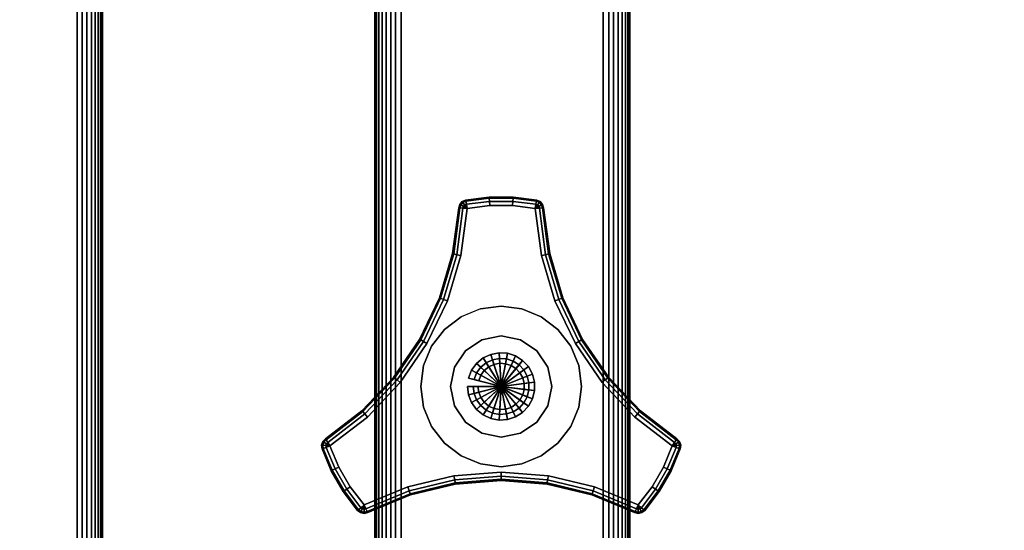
# Model space of a CAD drawing. Header units: inches. Extents: x 279 to 1057, y 260 to 433.
# Tile 15 of 256: x 835.47 to 840.07, y 305.16 to 307.55. Entities that reach past the tile are written whole.
import ezdxf
from ezdxf.enums import TextEntityAlignment as Align

# ---------------------------------------------------------------- set-up
doc = ezdxf.new("R2010")
doc.units = ezdxf.units.IN
doc.header["$MEASUREMENT"] = 0
for name, color, linetype in [('A-FURN-3-COLLECTION-MEXHI-TABLE-BASE-BOX-APRON', 45, 'Continuous'), ('A-FURN-3-COLLECTION-MEXHI-TABLE-BASE-CROSS-BEAM', 45, 'Continuous'), ('A-FURN-3-COLLECTION-MEXHI-TABLE-HARDWARE-KNOB', 250, 'Continuous'), ('A-FURN-3-COLLECTION-MEXHI-TABLE-HARDWARE-SPACER', 252, 'Continuous'), ('A-FURN-3-COLLECTION-MEXHI-TABLE-HARDWARE-STEM', 251, 'Continuous'), ('A-FURN-3-COLLECTION-MEXHI-TABLE-SUBTOP-EDGE', 35, 'Continuous'), ('A-FURN-3-COLLECTION-MEXHI-TABLE-SUBTOP-SURFACE-BOTTOM', 35, 'Continuous'), ('A-FURN-3-COLLECTION-MEXHI-TABLE-TOP-SURFACE-BOTTOM', 33, 'Continuous'), ('A-FURN-3-COLLECTION-MEXHI-TABLE-TOP-SURFACE-TOP', 33, 'Continuous'), ('A-FURN-3-COLLECTION-RUG-BOTTOM', 8, 'Continuous'), ('A-FURN-3-COLLECTION-RUG-SEC1', 9, 'Continuous'), ('A-FURN-HAWORTH-ATT', 7, 'Continuous')]:
    doc.layers.add(name, color=color, linetype=linetype)
doc.styles.get("Standard").update_dxf_attribs({"font": 'arial.ttf'})

# ---------------------------------------------------------------- blocks, each defined once
blk = doc.blocks.new('HCCS-MHTO-1S-3D-3')
at = {"layer": 'A-FURN-3-COLLECTION-MEXHI-TABLE-BASE-BOX-APRON'}
for points, invisible_edges in [([(-17.3064, 7.4564, 11.8), (-17.3064, -7.4564, 11.8), (-16.2433, -6.3935, 11.8), (-16.2433, 6.3935, 11.8)], 10), ([(-17.378, 7.0693, 11.0193), (-16.2433, 6.3935, 11.0127), (-16.2433, -6.3935, 11.0127), (-17.378, -7.0693, 11.0193)], 5)]:
    blk.add_3dface(points, dxfattribs=dict(at, invisible_edges=invisible_edges))
blk.add_3dface([(-16.1252, -6.2755, 11.6819), (-16.1252, -6.2755, 11.1308), (-16.1252, 6.2755, 11.1308), (-16.1252, 6.2755, 11.6819)], dxfattribs=at)
at = {"layer": 'A-FURN-3-COLLECTION-MEXHI-TABLE-BASE-CROSS-BEAM'}
for points, invisible_edges in [([(-14.73, -6.2752, 11.8), (-14.4995, -4.4051, 11.8), (-14.4995, 3.4689, 11.8), (-14.73, 6.2757, 11.8)], 7), ([(-13.7865, 6.2757, 11.8), (-14.73, 6.2757, 11.8), (-14.2633, 3.7051, 11.8), (-13.7865, 6.2757, 11.8)], 6), ([(-14.73, 6.2757, 11.8), (-14.4995, 3.4689, 11.8), (-14.4816, 3.5593, 11.8), (-14.73, 6.2757, 11.8)], 5), ([(-14.73, 6.2757, 11.8), (-14.4816, 3.5593, 11.8), (-14.4304, 3.6359, 11.8), (-14.73, 6.2757, 11.8)], 5), ([(-14.73, 6.2757, 11.8), (-14.4304, 3.6359, 11.8), (-14.3537, 3.6871, 11.8), (-14.73, 6.2757, 11.8)], 5), ([(-14.73, -6.2752, 11.0127), (-14.73, 6.2757, 11.0127), (-14.4995, 3.4689, 11.0127), (-14.4995, -4.4051, 11.0127)], 14), ([(-14.73, 6.2757, 11.0127), (-14.4816, 3.5593, 11.0127), (-14.4995, 3.4689, 11.0127), (-14.73, 6.2757, 11.0127)], 5), ([(-14.73, 6.2757, 11.0127), (-14.4304, 3.6359, 11.0127), (-14.4816, 3.5593, 11.0127), (-14.73, 6.2757, 11.0127)], 5), ([(-14.73, 6.2757, 11.0127), (-14.3537, 3.6871, 11.0127), (-14.4304, 3.6359, 11.0127), (-14.73, 6.2757, 11.0127)], 5), ([(-14.73, 6.2757, 11.0127), (-13.7865, 6.2757, 11.0127), (-14.2633, 3.7051, 11.0127), (-14.73, 6.2757, 11.0127)], 6), ([(-14.73, 6.2757, 11.8), (-14.3537, 3.6871, 11.8), (-14.2633, 3.7051, 11.8)], 9), ([(-14.2633, 3.7051, 11.0127), (-14.3537, 3.6871, 11.0127), (-14.73, 6.2757, 11.0127), (-14.2633, 3.7051, 11.0127)], 6), ([(-13.7865, 6.2757, 11.8), (-14.2633, 3.7051, 11.8), (-14.1729, 3.6871, 11.8), (-13.7865, 6.2757, 11.8)], 5), ([(-13.7865, 6.2757, 11.0127), (-14.1729, 3.6871, 11.0127), (-14.2633, 3.7051, 11.0127)], 9), ([(-13.7865, 6.2757, 11.8), (-14.1729, 3.6871, 11.8), (-14.0963, 3.6359, 11.8), (-13.7865, 6.2757, 11.8)], 5), ([(-13.7865, 6.2757, 11.0127), (-14.0963, 3.6359, 11.0127), (-14.1729, 3.6871, 11.0127), (-13.7865, 6.2757, 11.0127)], 5), ([(-13.7865, 6.2757, 11.8), (-14.0963, 3.6359, 11.8), (-14.0451, 3.5593, 11.8), (-13.7865, 6.2757, 11.8)], 5), ([(-13.7865, 6.2757, 11.0127), (-14.0451, 3.5593, 11.0127), (-14.0963, 3.6359, 11.0127), (-13.7865, 6.2757, 11.0127)], 5), ([(-13.7865, 6.2757, 11.8), (-14.0451, 3.5593, 11.8), (-14.0271, 3.4689, 11.8), (-13.7865, 6.2757, 11.8)], 5), ([(-13.7865, 6.2757, 11.0127), (-14.0271, 3.4689, 11.0127), (-14.0451, 3.5593, 11.0127), (-13.7865, 6.2757, 11.0127)], 5), ([(-13.7865, -6.2752, 11.8), (-13.7865, 6.2757, 11.8), (-14.0271, 3.4689, 11.8), (-14.0271, -4.4051, 11.8)], 14), ([(-13.7865, -6.2752, 11.0127), (-14.0271, -4.4051, 11.0127), (-14.0271, 3.4689, 11.0127), (-13.7865, 6.2757, 11.0127)], 7), ([(-14.4995, -4.4051, 11.8), (-14.4816, -4.3147, 11.8), (-14.4816, 3.3785, 11.8), (-14.4995, 3.4689, 11.8)], 10), ([(-14.4816, -4.3147, 11.0127), (-14.4995, -4.4051, 11.0127), (-14.4995, 3.4689, 11.0127), (-14.4816, 3.3785, 11.0127)], 10), ([(-14.0451, -4.3147, 11.8), (-14.0271, -4.4051, 11.8), (-14.0271, 3.4689, 11.8), (-14.0451, 3.3785, 11.8)], 10), ([(-14.0271, -4.4051, 11.0127), (-14.0451, -4.3147, 11.0127), (-14.0451, 3.3785, 11.0127), (-14.0271, 3.4689, 11.0127)], 10), ([(-14.4816, -4.3147, 11.8), (-14.4304, -4.2381, 11.8), (-14.4304, 3.3019, 11.8), (-14.4816, 3.3785, 11.8)], 10), ([(-14.4304, -4.2381, 11.0127), (-14.4816, -4.3147, 11.0127), (-14.4816, 3.3785, 11.0127), (-14.4304, 3.3019, 11.0127)], 10), ([(-14.0963, -4.2381, 11.8), (-14.0451, -4.3147, 11.8), (-14.0451, 3.3785, 11.8), (-14.0963, 3.3019, 11.8)], 10), ([(-14.0451, -4.3147, 11.0127), (-14.0963, -4.2381, 11.0127), (-14.0963, 3.3019, 11.0127), (-14.0451, 3.3785, 11.0127)], 10), ([(-14.4304, -4.2381, 11.8), (-14.3537, -4.1869, 11.8), (-14.3537, 3.2507, 11.8), (-14.4304, 3.3019, 11.8)], 10), ([(-14.3537, -4.1869, 11.0127), (-14.4304, -4.2381, 11.0127), (-14.4304, 3.3019, 11.0127), (-14.3537, 3.2507, 11.0127)], 10), ([(-14.1729, -4.1869, 11.8), (-14.0963, -4.2381, 11.8), (-14.0963, 3.3019, 11.8), (-14.1729, 3.2507, 11.8)], 10), ([(-14.0963, -4.2381, 11.0127), (-14.1729, -4.1869, 11.0127), (-14.1729, 3.2507, 11.0127), (-14.0963, 3.3019, 11.0127)], 10), ([(-14.3537, -4.1869, 11.8), (-14.2633, -4.1689, 11.8), (-14.2633, 3.2327, 11.8), (-14.3537, 3.2507, 11.8)], 10), ([(-14.2633, -4.1689, 11.0127), (-14.3537, -4.1869, 11.0127), (-14.3537, 3.2507, 11.0127), (-14.2633, 3.2327, 11.0127)], 10), ([(-14.2633, -4.1689, 11.8), (-14.1729, -4.1869, 11.8), (-14.1729, 3.2507, 11.8), (-14.2633, 3.2327, 11.8)], 10), ([(-14.1729, -4.1869, 11.0127), (-14.2633, -4.1689, 11.0127), (-14.2633, 3.2327, 11.0127), (-14.1729, 3.2507, 11.0127)], 10)]:
    blk.add_3dface(points, dxfattribs=dict(at, invisible_edges=invisible_edges))
at = {"layer": 'A-FURN-3-COLLECTION-MEXHI-TABLE-HARDWARE-KNOB'}
for points, invisible_edges in [([(-14.0699, 4.3191, 10.7157), (-14.0812, 4.3321, 10.7157), (-14.4454, 4.3321, 10.7157), (-14.4568, 4.3191, 10.7157)], 10), ([(-14.0812, 4.3321, 10.7157), (-14.0971, 4.339, 10.7157), (-14.4296, 4.339, 10.7157), (-14.4454, 4.3321, 10.7157)], 10), ([(-14.0971, 4.339, 10.7157), (-14.2076, 4.353, 10.7157), (-14.319, 4.353, 10.7157), (-14.4296, 4.339, 10.7157)], 8), ([(-14.49, 4.0892, 10.7157), (-14.0367, 4.0892, 10.7157), (-14.0652, 4.3025, 10.7157), (-14.4615, 4.3025, 10.7157)], 5), ([(-14.0652, 4.3025, 10.7157), (-14.0699, 4.3191, 10.7157), (-14.4568, 4.3191, 10.7157), (-14.4615, 4.3025, 10.7157)], 10), ([(-14.4222, 4.3003, 10.322), (-14.1045, 4.3003, 10.322), (-14.0752, 4.0809, 10.322), (-14.4515, 4.0809, 10.322)], 5), ([(-14.1045, 4.3003, 10.322), (-14.4222, 4.3003, 10.322), (-14.3166, 4.3137, 10.322), (-14.2101, 4.3137, 10.322)], 1), ([(-14.5513, 3.8829, 10.7157), (-13.9753, 3.8829, 10.7157), (-14.0367, 4.0892, 10.7157), (-14.49, 4.0892, 10.7157)], 5), ([(-14.4515, 4.0809, 10.322), (-14.0752, 4.0809, 10.322), (-14.0121, 3.8688, 10.322), (-14.5146, 3.8688, 10.322)], 5), ([(-14.644, 3.6887, 10.7157), (-13.8826, 3.6887, 10.7157), (-13.9753, 3.8829, 10.7157), (-14.5513, 3.8829, 10.7157)], 5), ([(-14.5146, 3.8688, 10.322), (-14.0121, 3.8688, 10.322), (-13.9167, 3.669, 10.322), (-14.61, 3.669, 10.322)], 5), ([(-14.4779, 3.0125, 10.7157), (-14.2633, 3.0293, 10.7157), (-14.644, 3.6887, 10.7157), (-14.7659, 3.5113, 10.7157)], 10), ([(-14.2633, 3.0293, 10.7157), (-13.8826, 3.6887, 10.7157), (-14.644, 3.6887, 10.7157), (-14.2633, 3.0293, 10.7157)], 7), ([(-14.2633, 3.0293, 10.7157), (-14.0488, 3.0125, 10.7157), (-13.7608, 3.5113, 10.7157), (-13.8826, 3.6887, 10.7157)], 10), ([(-14.2633, 3.0686, 10.322), (-14.484, 3.0514, 10.322), (-14.7353, 3.4866, 10.322), (-14.61, 3.669, 10.322)], 10), ([(-14.61, 3.669, 10.322), (-13.9167, 3.669, 10.322), (-14.2633, 3.0686, 10.322), (-14.61, 3.669, 10.322)], 7), ([(-13.9167, 3.669, 10.322), (-13.7914, 3.4866, 10.322), (-14.0427, 3.0514, 10.322), (-14.2633, 3.0686, 10.322)], 10), ([(-14.6872, 2.9625, 10.7157), (-14.4779, 3.0125, 10.7157), (-14.7659, 3.5113, 10.7157), (-14.9138, 3.355, 10.7157)], 10), ([(-14.0488, 3.0125, 10.7157), (-13.8395, 2.9625, 10.7157), (-13.6128, 3.355, 10.7157), (-13.7608, 3.5113, 10.7157)], 10), ([(-14.484, 3.0514, 10.322), (-14.6993, 2.9999, 10.322), (-14.8874, 3.3258, 10.322), (-14.7353, 3.4866, 10.322)], 10), ([(-13.7914, 3.4866, 10.322), (-13.6392, 3.3258, 10.322), (-13.8274, 2.9999, 10.322), (-14.0427, 3.0514, 10.322)], 10), ([(-14.8861, 2.8805, 10.7157), (-14.6872, 2.9625, 10.7157), (-14.9138, 3.355, 10.7157), (-15.0843, 3.2237, 10.7157)], 10), ([(-14.6993, 2.9999, 10.322), (-14.9039, 2.9156, 10.322), (-15.0628, 3.1908, 10.322), (-14.8874, 3.3258, 10.322)], 10), ([(-13.8395, 2.9625, 10.7157), (-13.6405, 2.8805, 10.7157), (-13.4424, 3.2237, 10.7157), (-13.6128, 3.355, 10.7157)], 10), ([(-13.6392, 3.3258, 10.322), (-13.4639, 3.1908, 10.322), (-13.6227, 2.9156, 10.322), (-13.8274, 2.9999, 10.322)], 10), ([(-15.0843, 3.2237, 10.7157), (-15.0963, 3.2113, 10.7157), (-14.9029, 2.8763, 10.7157), (-14.8861, 2.8805, 10.7157)], 10), ([(-13.6405, 2.8805, 10.7157), (-13.6238, 2.8763, 10.7157), (-13.4303, 3.2113, 10.7157), (-13.4424, 3.2237, 10.7157)], 10), ([(-15.0963, 3.2113, 10.7157), (-15.1019, 3.195, 10.7157), (-14.9198, 2.8796, 10.7157), (-14.9029, 2.8763, 10.7157)], 10), ([(-15.1019, 3.195, 10.7157), (-15.1, 3.1778, 10.7157), (-14.9337, 2.8899, 10.7157), (-14.9198, 2.8796, 10.7157)], 10), ([(-15.1, 3.1778, 10.7157), (-15.0568, 3.0751, 10.7157), (-15.0011, 2.9786, 10.7157), (-14.9337, 2.8899, 10.7157)], 8), ([(-14.9039, 2.9156, 10.322), (-14.9683, 3.0004, 10.322), (-15.0215, 3.0926, 10.322), (-15.0628, 3.1908, 10.322)], 8), ([(-13.6238, 2.8763, 10.7157), (-13.6068, 2.8796, 10.7157), (-13.4247, 3.195, 10.7157), (-13.4303, 3.2113, 10.7157)], 10), ([(-13.4639, 3.1908, 10.322), (-13.5051, 3.0926, 10.322), (-13.5583, 3.0004, 10.322), (-13.6227, 2.9156, 10.322)], 8), ([(-13.6068, 2.8796, 10.7157), (-13.5929, 2.8899, 10.7157), (-13.4267, 3.1778, 10.7157), (-13.4247, 3.195, 10.7157)], 10), ([(-13.5929, 2.8899, 10.7157), (-13.5255, 2.9786, 10.7157), (-13.4698, 3.0751, 10.7157), (-13.4267, 3.1778, 10.7157)], 8)]:
    blk.add_3dface(points, dxfattribs=dict(at, invisible_edges=invisible_edges))
at = {"layer": 'A-FURN-3-COLLECTION-MEXHI-TABLE-HARDWARE-SPACER', "invisible_edges": 5}
for points in [[(-14.4508, 3.7937, 11.897), (-14.2633, 3.4689, 11.897), (-14.2633, 3.4689, 11.897), (-14.3604, 3.8311, 11.897)], [(-14.3604, 3.8311, 11.897), (-14.2633, 3.4689, 11.897), (-14.2633, 3.4689, 11.897), (-14.2633, 3.8439, 11.897)], [(-14.2633, 3.8439, 11.897), (-14.2633, 3.4689, 11.897), (-14.2633, 3.4689, 11.897), (-14.1663, 3.8311, 11.897)], [(-14.1663, 3.8311, 11.897), (-14.2633, 3.4689, 11.897), (-14.2633, 3.4689, 11.897), (-14.0758, 3.7937, 11.897)], [(-14.5285, 3.7341, 11.897), (-14.2633, 3.4689, 11.897), (-14.2633, 3.4689, 11.897), (-14.4508, 3.7937, 11.897)], [(-14.0758, 3.7937, 11.897), (-14.2633, 3.4689, 11.897), (-14.2633, 3.4689, 11.897), (-13.9982, 3.7341, 11.897)], [(-14.5881, 3.6564, 11.897), (-14.2633, 3.4689, 11.897), (-14.2633, 3.4689, 11.897), (-14.5285, 3.7341, 11.897)], [(-13.9982, 3.7341, 11.897), (-14.2633, 3.4689, 11.897), (-14.2633, 3.4689, 11.897), (-13.9386, 3.6564, 11.897)], [(-14.6255, 3.5659, 11.897), (-14.2633, 3.4689, 11.897), (-14.2633, 3.4689, 11.897), (-14.5881, 3.6564, 11.897)], [(-13.9386, 3.6564, 11.897), (-14.2633, 3.4689, 11.897), (-14.2633, 3.4689, 11.897), (-13.9011, 3.5659, 11.897)], [(-14.6383, 3.4689, 11.897), (-14.2633, 3.4689, 11.897), (-14.2633, 3.4689, 11.897), (-14.6255, 3.5659, 11.897)], [(-13.9011, 3.5659, 11.897), (-14.2633, 3.4689, 11.897), (-14.2633, 3.4689, 11.897), (-13.8883, 3.4689, 11.897)], [(-14.6255, 3.3718, 11.897), (-14.2633, 3.4689, 11.897), (-14.2633, 3.4689, 11.897), (-14.6383, 3.4689, 11.897)], [(-14.5881, 3.2814, 11.897), (-14.2633, 3.4689, 11.897), (-14.2633, 3.4689, 11.897), (-14.6255, 3.3718, 11.897)], [(-14.5285, 3.2037, 11.897), (-14.2633, 3.4689, 11.897), (-14.2633, 3.4689, 11.897), (-14.5881, 3.2814, 11.897)], [(-14.4508, 3.1441, 11.897), (-14.2633, 3.4689, 11.897), (-14.2633, 3.4689, 11.897), (-14.5285, 3.2037, 11.897)], [(-14.3604, 3.1067, 11.897), (-14.2633, 3.4689, 11.897), (-14.2633, 3.4689, 11.897), (-14.4508, 3.1441, 11.897)], [(-14.2633, 3.0939, 11.897), (-14.2633, 3.4689, 11.897), (-14.2633, 3.4689, 11.897), (-14.3604, 3.1067, 11.897)], [(-14.1663, 3.1067, 11.897), (-14.2633, 3.4689, 11.897), (-14.2633, 3.4689, 11.897), (-14.2633, 3.0939, 11.897)], [(-14.0758, 3.1441, 11.897), (-14.2633, 3.4689, 11.897), (-14.2633, 3.4689, 11.897), (-14.1663, 3.1067, 11.897)], [(-13.9982, 3.2037, 11.897), (-14.2633, 3.4689, 11.897), (-14.2633, 3.4689, 11.897), (-14.0758, 3.1441, 11.897)], [(-13.9386, 3.2814, 11.897), (-14.2633, 3.4689, 11.897), (-14.2633, 3.4689, 11.897), (-13.9982, 3.2037, 11.897)], [(-13.9011, 3.3718, 11.897), (-14.2633, 3.4689, 11.897), (-14.2633, 3.4689, 11.897), (-13.9386, 3.2814, 11.897)], [(-13.8883, 3.4689, 11.897), (-14.2633, 3.4689, 11.897), (-14.2633, 3.4689, 11.897), (-13.9011, 3.3718, 11.897)]]:
    blk.add_3dface(points, dxfattribs=at)
at = {"layer": 'A-FURN-3-COLLECTION-MEXHI-TABLE-SUBTOP-SURFACE-BOTTOM', "invisible_edges": 10}
blk.add_3dface([(-16.638, 6.8667, 11.8), (16.638, 6.8667, 11.8), (16.638, -6.8667, 11.8), (-16.638, -6.8667, 11.8)], dxfattribs=at)
at = {"layer": 'A-FURN-3-COLLECTION-MEXHI-TABLE-TOP-SURFACE-BOTTOM', "invisible_edges": 15}
blk.add_3dface([(-16.638, -6.8667, 11.997), (-16.638, 6.8667, 11.997), (16.638, 6.8667, 11.997), (16.638, -6.8667, 11.997)], dxfattribs=at)
at = {"layer": 'A-FURN-3-COLLECTION-MEXHI-TABLE-TOP-SURFACE-TOP', "invisible_edges": 5}
blk.add_3dface([(-17.2277, 7.4171, 12.587), (-17.2277, -7.417, 12.587), (17.2277, -7.417, 12.587), (17.2277, 7.4171, 12.587)], dxfattribs=at)
at = {"layer": 'A-FURN-HAWORTH-ATT', "flags": 1}
for tag, p in [('HAWMC', (0, 0)), ('HAWPN', (0, -0.1667)), ('HAWSN', (0, -0.3333))]:
    blk.add_attdef(tag, text='', height=0.1, dxfattribs=at).set_placement(p, align=Align.TOP_CENTER)
at = {"layer": 'A-FURN-3-COLLECTION-MEXHI-TABLE-BASE-BOX-APRON'}
mesh = blk.add_polymesh((9, 2), dxfattribs=at)
for k, corner in enumerate([(-16.2433, 6.3935, 11.8), (-16.2433, -6.3935, 11.8), (-16.2204, 6.3707, 11.7978), (-16.2204, -6.3707, 11.7978), (-16.1981, 6.3484, 11.791), (-16.1981, -6.3484, 11.791), (-16.1775, 6.3278, 11.78), (-16.1775, -6.3278, 11.78), (-16.1598, 6.31, 11.7654), (-16.1598, -6.31, 11.7654), (-16.1452, 6.2955, 11.7477), (-16.1452, -6.2955, 11.7477), (-16.1342, 6.2844, 11.7271), (-16.1342, -6.2844, 11.7271), (-16.1274, 6.2777, 11.7047), (-16.1274, -6.2777, 11.7047), (-16.1252, 6.2755, 11.6819), (-16.1252, -6.2755, 11.6819)]):
    mesh.set_mesh_vertex(divmod(k, 2), corner)
mesh = blk.add_polymesh((9, 2), dxfattribs=at)
for k, corner in enumerate([(-16.1252, 6.2755, 11.1308), (-16.1252, -6.2755, 11.1308), (-16.1274, 6.2777, 11.108), (-16.1274, -6.2777, 11.108), (-16.1342, 6.2844, 11.0856), (-16.1342, -6.2839, 11.0856), (-16.1452, 6.2955, 11.065), (-16.1452, -6.2955, 11.065), (-16.1598, 6.31, 11.0473), (-16.16, -6.3098, 11.0473), (-16.1775, 6.3278, 11.0328), (-16.1777, -6.3275, 11.0327), (-16.1981, 6.3484, 11.0217), (-16.1983, -6.3481, 11.0217), (-16.2204, 6.3707, 11.015), (-16.2207, -6.3705, 11.0149), (-16.2433, 6.3935, 11.0127), (-16.2433, -6.3935, 11.0127)]):
    mesh.set_mesh_vertex(divmod(k, 2), corner)
at = {"layer": 'A-FURN-3-COLLECTION-MEXHI-TABLE-BASE-CROSS-BEAM'}
mesh = blk.add_polymesh((18, 2), dxfattribs=at)
for k, corner in enumerate([(-14.73, -6.2752, 11.8), (-14.73, 6.2757, 11.8), (-14.7564, -6.2752, 11.798), (-14.7564, 6.2757, 11.798), (-14.7786, -6.2752, 11.7916), (-14.7786, 6.2757, 11.7916), (-14.7999, -6.2752, 11.7806), (-14.7999, 6.2757, 11.7806), (-14.819, -6.2752, 11.7651), (-14.819, 6.2757, 11.7651), (-14.8345, -6.2752, 11.7461), (-14.8345, 6.2757, 11.7461), (-14.8455, -6.2752, 11.7247), (-14.8455, 6.2757, 11.7247), (-14.8519, -6.2752, 11.7025), (-14.8519, 6.2757, 11.7025), (-14.8539, -6.2752, 11.6771), (-14.8539, 6.2757, 11.6771), (-14.8539, -6.2752, 11.1355), (-14.8539, 6.2757, 11.1355), (-14.8519, -6.2752, 11.1102), (-14.8519, 6.2757, 11.1102), (-14.8455, -6.2752, 11.088), (-14.8455, 6.2757, 11.088), (-14.8345, -6.2752, 11.0667), (-14.8345, 6.2757, 11.0667), (-14.819, -6.2752, 11.0476), (-14.819, 6.2757, 11.0476), (-14.7999, -6.2752, 11.0321), (-14.7999, 6.2757, 11.0321), (-14.7786, -6.2752, 11.0211), (-14.7786, 6.2757, 11.0211), (-14.7564, -6.2752, 11.0147), (-14.7564, 6.2757, 11.0147), (-14.73, -6.2752, 11.0127), (-14.73, 6.2757, 11.0127)]):
    mesh.set_mesh_vertex(divmod(k, 2), corner)
mesh = blk.add_polymesh((18, 2), dxfattribs=at)
for k, corner in enumerate([(-14.73, 6.2757, 11.0127), (-14.73, -6.2752, 11.0127), (-14.7564, 6.2757, 11.0147), (-14.7564, -6.2752, 11.0147), (-14.7786, 6.2757, 11.0211), (-14.7786, -6.2752, 11.0211), (-14.7999, 6.2757, 11.0321), (-14.7999, -6.2752, 11.0321), (-14.819, 6.2757, 11.0476), (-14.819, -6.2752, 11.0476), (-14.8345, 6.2757, 11.0667), (-14.8345, -6.2752, 11.0667), (-14.8455, 6.2757, 11.088), (-14.8455, -6.2752, 11.088), (-14.8519, 6.2757, 11.1102), (-14.8519, -6.2752, 11.1102), (-14.8539, 6.2757, 11.1355), (-14.8539, -6.2752, 11.1355), (-14.8539, 6.2757, 11.6771), (-14.8539, -6.2752, 11.6771), (-14.8519, 6.2757, 11.7025), (-14.8519, -6.2752, 11.7025), (-14.8455, 6.2757, 11.7247), (-14.8455, -6.2752, 11.7247), (-14.8345, 6.2757, 11.7461), (-14.8345, -6.2752, 11.7461), (-14.819, 6.2757, 11.7651), (-14.819, -6.2752, 11.7651), (-14.7999, 6.2757, 11.7806), (-14.7999, -6.2752, 11.7806), (-14.7786, 6.2757, 11.7916), (-14.7786, -6.2752, 11.7916), (-14.7564, 6.2757, 11.798), (-14.7564, -6.2752, 11.798), (-14.73, 6.2757, 11.8), (-14.73, -6.2752, 11.8)]):
    mesh.set_mesh_vertex(divmod(k, 2), corner)
mesh = blk.add_polymesh((18, 2), dxfattribs=at)
for k, corner in enumerate([(-13.7865, -6.2752, 11.0127), (-13.7865, 6.2757, 11.0127), (-13.76, -6.2752, 11.0147), (-13.76, 6.2757, 11.0147), (-13.7378, -6.2752, 11.0211), (-13.7378, 6.2757, 11.0211), (-13.7165, -6.2752, 11.0321), (-13.7165, 6.2757, 11.0321), (-13.6974, -6.2752, 11.0476), (-13.6974, 6.2757, 11.0476), (-13.682, -6.2752, 11.0667), (-13.682, 6.2757, 11.0667), (-13.6709, -6.2752, 11.088), (-13.6709, 6.2757, 11.088), (-13.6645, -6.2752, 11.1102), (-13.6645, 6.2757, 11.1102), (-13.6625, -6.2752, 11.1356), (-13.6625, 6.2757, 11.1356), (-13.6625, -6.2752, 11.6771), (-13.6625, 6.2757, 11.6771), (-13.6645, -6.2752, 11.7025), (-13.6645, 6.2757, 11.7025), (-13.6709, -6.2752, 11.7247), (-13.6709, 6.2757, 11.7247), (-13.682, -6.2752, 11.7461), (-13.682, 6.2757, 11.7461), (-13.6974, -6.2752, 11.7651), (-13.6974, 6.2757, 11.7651), (-13.7165, -6.2752, 11.7806), (-13.7165, 6.2757, 11.7806), (-13.7378, -6.2752, 11.7916), (-13.7378, 6.2757, 11.7916), (-13.76, -6.2752, 11.798), (-13.76, 6.2757, 11.798), (-13.7865, -6.2752, 11.8), (-13.7865, 6.2757, 11.8)]):
    mesh.set_mesh_vertex(divmod(k, 2), corner)
mesh = blk.add_polymesh((17, 2), dxfattribs=at)
for k, corner in enumerate([(-14.2633, 3.2327, 11.7206), (-14.2633, 3.2327, 11.8), (-14.1729, 3.2507, 11.7206), (-14.1729, 3.2507, 11.8), (-14.0963, 3.3019, 11.7206), (-14.0963, 3.3019, 11.8), (-14.0451, 3.3785, 11.7206), (-14.0451, 3.3785, 11.8), (-14.0271, 3.4689, 11.7206), (-14.0271, 3.4689, 11.8), (-14.0451, 3.5593, 11.7206), (-14.0451, 3.5593, 11.8), (-14.0963, 3.6359, 11.7206), (-14.0963, 3.6359, 11.8), (-14.1729, 3.6871, 11.7206), (-14.1729, 3.6871, 11.8), (-14.2633, 3.7051, 11.7206), (-14.2633, 3.7051, 11.8), (-14.3537, 3.6871, 11.7206), (-14.3537, 3.6871, 11.8), (-14.4304, 3.6359, 11.7206), (-14.4304, 3.6359, 11.8), (-14.4816, 3.5593, 11.7206), (-14.4816, 3.5593, 11.8), (-14.4995, 3.4689, 11.7206), (-14.4995, 3.4689, 11.8), (-14.4816, 3.3785, 11.7206), (-14.4816, 3.3785, 11.8), (-14.4304, 3.3019, 11.7206), (-14.4304, 3.3019, 11.8), (-14.3537, 3.2507, 11.7206), (-14.3537, 3.2507, 11.8), (-14.2633, 3.2327, 11.7206), (-14.2633, 3.2327, 11.8)]):
    mesh.set_mesh_vertex(divmod(k, 2), corner)
mesh = blk.add_polymesh((17, 2), dxfattribs=at)
for k, corner in enumerate([(-14.2633, 3.7051, 11.0921), (-14.2633, 3.7051, 11.0127), (-14.1729, 3.6871, 11.0921), (-14.1729, 3.6871, 11.0127), (-14.0963, 3.6359, 11.0921), (-14.0963, 3.6359, 11.0127), (-14.0451, 3.5593, 11.0921), (-14.0451, 3.5593, 11.0127), (-14.0271, 3.4689, 11.0921), (-14.0271, 3.4689, 11.0127), (-14.0451, 3.3785, 11.0921), (-14.0451, 3.3785, 11.0127), (-14.0963, 3.3019, 11.0921), (-14.0963, 3.3019, 11.0127), (-14.1729, 3.2507, 11.0921), (-14.1729, 3.2507, 11.0127), (-14.2633, 3.2327, 11.0921), (-14.2633, 3.2327, 11.0127), (-14.3537, 3.2507, 11.0921), (-14.3537, 3.2507, 11.0127), (-14.4304, 3.3019, 11.0921), (-14.4304, 3.3019, 11.0127), (-14.4816, 3.3785, 11.0921), (-14.4816, 3.3785, 11.0127), (-14.4995, 3.4689, 11.0921), (-14.4995, 3.4689, 11.0127), (-14.4816, 3.5593, 11.0921), (-14.4816, 3.5593, 11.0127), (-14.4304, 3.6359, 11.0921), (-14.4304, 3.6359, 11.0127), (-14.3537, 3.6871, 11.0921), (-14.3537, 3.6871, 11.0127), (-14.2633, 3.7051, 11.0921), (-14.2633, 3.7051, 11.0127)]):
    mesh.set_mesh_vertex(divmod(k, 2), corner)
at = {"layer": 'A-FURN-3-COLLECTION-MEXHI-TABLE-HARDWARE-KNOB'}
mesh = blk.add_polymesh((2, 46), dxfattribs=at)
for k, corner in enumerate([(-14.0652, 4.3025, 10.7157), (-14.0367, 4.0892, 10.7157), (-13.9753, 3.8829, 10.7157), (-13.8826, 3.6887, 10.7157), (-13.7608, 3.5113, 10.7157), (-13.6128, 3.355, 10.7157), (-13.4424, 3.2237, 10.7157), (-13.4303, 3.2113, 10.7157), (-13.4247, 3.195, 10.7157), (-13.4267, 3.1778, 10.7157), (-13.4698, 3.0751, 10.7157), (-13.5255, 2.9786, 10.7157), (-13.5929, 2.8899, 10.7157), (-13.6068, 2.8796, 10.7157), (-13.6238, 2.8763, 10.7157), (-13.6405, 2.8805, 10.7157), (-13.8395, 2.9625, 10.7157), (-14.0488, 3.0125, 10.7157), (-14.2633, 3.0293, 10.7157), (-14.4779, 3.0125, 10.7157), (-14.6872, 2.9625, 10.7157), (-14.8861, 2.8805, 10.7157), (-14.9029, 2.8763, 10.7157), (-14.9198, 2.8796, 10.7157), (-14.9337, 2.8899, 10.7157), (-15.0011, 2.9786, 10.7157), (-15.0568, 3.0751, 10.7157), (-15.1, 3.1778, 10.7157), (-15.1019, 3.195, 10.7157), (-15.0963, 3.2113, 10.7157), (-15.0843, 3.2237, 10.7157), (-14.9138, 3.355, 10.7157), (-14.7659, 3.5113, 10.7157), (-14.644, 3.6887, 10.7157), (-14.5513, 3.8829, 10.7157), (-14.49, 4.0892, 10.7157), (-14.4615, 4.3025, 10.7157), (-14.4568, 4.3191, 10.7157), (-14.4454, 4.3321, 10.7157), (-14.4296, 4.339, 10.7157), (-14.319, 4.353, 10.7157), (-14.2076, 4.353, 10.7157), (-14.0971, 4.339, 10.7157), (-14.0812, 4.3321, 10.7157), (-14.0699, 4.3191, 10.7157), (-14.0652, 4.3025, 10.7157), (-14.0652, 4.3025, 10.3614), (-14.0367, 4.0892, 10.3614), (-13.9753, 3.8829, 10.3614), (-13.8826, 3.6887, 10.3614), (-13.7608, 3.5113, 10.3614), (-13.6128, 3.355, 10.3614), (-13.4424, 3.2237, 10.3614), (-13.4303, 3.2113, 10.3614), (-13.4247, 3.195, 10.3614), (-13.4267, 3.1778, 10.3614), (-13.4698, 3.0751, 10.3614), (-13.5255, 2.9786, 10.3614), (-13.5929, 2.8899, 10.3614), (-13.6068, 2.8796, 10.3614), (-13.6238, 2.8763, 10.3614), (-13.6405, 2.8805, 10.3614), (-13.8395, 2.9625, 10.3614), (-14.0488, 3.0125, 10.3614), (-14.2633, 3.0293, 10.3614), (-14.4779, 3.0125, 10.3614), (-14.6872, 2.9625, 10.3614), (-14.8861, 2.8805, 10.3614), (-14.9029, 2.8763, 10.3614), (-14.9198, 2.8796, 10.3614), (-14.9337, 2.8899, 10.3614), (-15.0011, 2.9786, 10.3614), (-15.0568, 3.0751, 10.3614), (-15.1, 3.1778, 10.3614), (-15.1019, 3.195, 10.3614), (-15.0963, 3.2113, 10.3614), (-15.0843, 3.2237, 10.3614), (-14.9138, 3.355, 10.3614), (-14.7659, 3.5113, 10.3614), (-14.644, 3.6887, 10.3614), (-14.5513, 3.8829, 10.3614), (-14.49, 4.0892, 10.3614), (-14.4615, 4.3025, 10.3614), (-14.4568, 4.3191, 10.3614), (-14.4454, 4.3321, 10.3614), (-14.4296, 4.339, 10.3614), (-14.319, 4.353, 10.3614), (-14.2076, 4.353, 10.3614), (-14.0971, 4.339, 10.3614), (-14.0812, 4.3321, 10.3614), (-14.0699, 4.3191, 10.3614), (-14.0652, 4.3025, 10.3614)]):
    mesh.set_mesh_vertex(divmod(k, 46), corner)
mesh = blk.add_polymesh((4, 46), dxfattribs=at)
for k, corner in enumerate([(-14.4615, 4.3025, 10.3614), (-14.4568, 4.3191, 10.3614), (-14.4454, 4.3321, 10.3614), (-14.4296, 4.339, 10.3614), (-14.319, 4.353, 10.3614), (-14.2076, 4.353, 10.3614), (-14.0971, 4.339, 10.3614), (-14.0812, 4.3321, 10.3614), (-14.0699, 4.3191, 10.3614), (-14.0652, 4.3025, 10.3614), (-14.0367, 4.0892, 10.3614), (-13.9753, 3.8829, 10.3614), (-13.8826, 3.6887, 10.3614), (-13.7608, 3.5113, 10.3614), (-13.6128, 3.355, 10.3614), (-13.4424, 3.2237, 10.3614), (-13.4303, 3.2113, 10.3614), (-13.4247, 3.195, 10.3614), (-13.4267, 3.1778, 10.3614), (-13.4698, 3.0751, 10.3614), (-13.5255, 2.9786, 10.3614), (-13.5929, 2.8899, 10.3614), (-13.6068, 2.8796, 10.3614), (-13.6238, 2.8763, 10.3614), (-13.6405, 2.8805, 10.3614), (-13.8395, 2.9625, 10.3614), (-14.0488, 3.0125, 10.3614), (-14.2633, 3.0293, 10.3614), (-14.4779, 3.0125, 10.3614), (-14.6872, 2.9625, 10.3614), (-14.8861, 2.8805, 10.3614), (-14.9029, 2.8763, 10.3614), (-14.9198, 2.8796, 10.3614), (-14.9337, 2.8899, 10.3614), (-15.0011, 2.9786, 10.3614), (-15.0568, 3.0751, 10.3614), (-15.1, 3.1778, 10.3614), (-15.1019, 3.195, 10.3614), (-15.0963, 3.2113, 10.3614), (-15.0843, 3.2237, 10.3614), (-14.9138, 3.355, 10.3614), (-14.7659, 3.5113, 10.3614), (-14.644, 3.6887, 10.3614), (-14.5513, 3.8829, 10.3614), (-14.49, 4.0892, 10.3614), (-14.4615, 4.3025, 10.3614), (-14.4562, 4.3022, 10.3417), (-14.4522, 4.3166, 10.3417), (-14.4423, 4.3278, 10.3417), (-14.4286, 4.3338, 10.3417), (-14.3188, 4.3476, 10.3417), (-14.2078, 4.3476, 10.3417), (-14.0981, 4.3338, 10.3417), (-14.0844, 4.3278, 10.3417), (-14.0745, 4.3166, 10.3417), (-14.0704, 4.3022, 10.3417), (-14.0419, 4.0876, 10.3417), (-13.9805, 3.8805, 10.3417), (-13.8876, 3.6858, 10.3417), (-13.7654, 3.508, 10.3417), (-13.6168, 3.3513, 10.3417), (-13.4452, 3.2193, 10.3417), (-13.4348, 3.2086, 10.3417), (-13.43, 3.1944, 10.3417), (-13.4317, 3.1796, 10.3417), (-13.4746, 3.0775, 10.3417), (-13.53, 2.9816, 10.3417), (-13.5969, 2.8933, 10.3417), (-13.6089, 2.8844, 10.3417), (-13.6236, 2.8815, 10.3417), (-13.6381, 2.8852, 10.3417), (-13.8382, 2.9678, 10.3417), (-14.0483, 3.0182, 10.3417), (-14.2633, 3.0351, 10.3417), (-14.4784, 3.0182, 10.3417), (-14.6884, 2.9678, 10.3417), (-14.8885, 2.8852, 10.3417), (-14.903, 2.8815, 10.3417), (-14.9177, 2.8844, 10.3417), (-14.9297, 2.8933, 10.3417), (-14.9966, 2.9815, 10.3417), (-15.0521, 3.0776, 10.3417), (-15.095, 3.1796, 10.3417), (-15.0967, 3.1944, 10.3417), (-15.0919, 3.2086, 10.3417), (-15.0814, 3.2193, 10.3417), (-14.9098, 3.3513, 10.3417), (-14.7612, 3.508, 10.3417), (-14.639, 3.6858, 10.3417), (-14.5462, 3.8805, 10.3417), (-14.4848, 4.0876, 10.3417), (-14.4562, 4.3022, 10.3417), (-14.4418, 4.3014, 10.3273), (-14.4395, 4.3097, 10.3273), (-14.4338, 4.3162, 10.3273), (-14.4259, 4.3196, 10.3273), (-14.3181, 4.3332, 10.3273), (-14.2086, 4.3332, 10.3273), (-14.1008, 4.3196, 10.3273), (-14.0929, 4.3162, 10.3273), (-14.0872, 4.3097, 10.3273), (-14.0848, 4.3014, 10.3273), (-14.056, 4.0841, 10.3273), (-13.9942, 3.8749, 10.3273), (-13.9005, 3.6783, 10.3273), (-13.7772, 3.499, 10.3273), (-13.6269, 3.3408, 10.3273), (-13.4531, 3.2072, 10.3273), (-13.4471, 3.2011, 10.3273), (-13.4443, 3.1929, 10.3273), (-13.4453, 3.1843, 10.3273), (-13.4876, 3.0839, 10.3273), (-13.5421, 2.9896, 10.3273), (-13.6078, 2.9027, 10.3273), (-13.6148, 2.8976, 10.3273), (-13.6232, 2.8959, 10.3273), (-13.6316, 2.8981, 10.3273), (-13.8342, 2.9818, 10.3273), (-14.0463, 3.0328, 10.3273), (-14.2633, 3.05, 10.3273), (-14.4803, 3.0328, 10.3273), (-14.6925, 2.9818, 10.3273), (-14.895, 2.8981, 10.3273), (-14.9034, 2.8959, 10.3273), (-14.9119, 2.8976, 10.3273), (-14.9188, 2.9027, 10.3273), (-14.9844, 2.9894, 10.3273), (-15.0392, 3.0842, 10.3273), (-15.0814, 3.1843, 10.3273), (-15.0824, 3.1929, 10.3273), (-15.0796, 3.201, 10.3273), (-15.0735, 3.2072, 10.3273), (-14.8998, 3.3408, 10.3273), (-14.7495, 3.499, 10.3273), (-14.6261, 3.6783, 10.3273), (-14.5325, 3.8749, 10.3273), (-14.4706, 4.0841, 10.3273), (-14.4418, 4.3014, 10.3273), (-14.4222, 4.3003, 10.322), (-14.4222, 4.3003, 10.322), (-14.4222, 4.3003, 10.322), (-14.4222, 4.3003, 10.322), (-14.3166, 4.3137, 10.322), (-14.2101, 4.3137, 10.322), (-14.1045, 4.3003, 10.322), (-14.1045, 4.3003, 10.322), (-14.1045, 4.3003, 10.322), (-14.1045, 4.3003, 10.322), (-14.0752, 4.0809, 10.322), (-14.0121, 3.8688, 10.322), (-13.9167, 3.669, 10.322), (-13.7914, 3.4866, 10.322), (-13.6392, 3.3258, 10.322), (-13.4639, 3.1908, 10.322), (-13.4639, 3.1908, 10.322), (-13.4639, 3.1908, 10.322), (-13.4639, 3.1908, 10.322), (-13.5051, 3.0926, 10.322), (-13.5583, 3.0004, 10.322), (-13.6227, 2.9156, 10.322), (-13.6227, 2.9156, 10.322), (-13.6227, 2.9156, 10.322), (-13.6227, 2.9156, 10.322), (-13.8274, 2.9999, 10.322), (-14.0427, 3.0514, 10.322), (-14.2633, 3.0686, 10.322), (-14.484, 3.0514, 10.322), (-14.6993, 2.9999, 10.322), (-14.9039, 2.9156, 10.322), (-14.9039, 2.9156, 10.322), (-14.9039, 2.9156, 10.322), (-14.9039, 2.9156, 10.322), (-14.9683, 3.0004, 10.322), (-15.0215, 3.0926, 10.322), (-15.0628, 3.1908, 10.322), (-15.0628, 3.1908, 10.322), (-15.0628, 3.1908, 10.322), (-15.0628, 3.1908, 10.322), (-14.8874, 3.3258, 10.322), (-14.7353, 3.4866, 10.322), (-14.61, 3.669, 10.322), (-14.5146, 3.8688, 10.322), (-14.4515, 4.0809, 10.322), (-14.4222, 4.3003, 10.322)]):
    mesh.set_mesh_vertex(divmod(k, 46), corner)
at = {"layer": 'A-FURN-3-COLLECTION-MEXHI-TABLE-HARDWARE-SPACER'}
mesh = blk.add_polymesh((2, 24), dxfattribs=dict(at, n_close=True))
for k, corner in enumerate([(-14.3604, 3.8311, 11.897), (-14.2633, 3.8439, 11.897), (-14.1663, 3.8311, 11.897), (-14.0758, 3.7937, 11.897), (-13.9982, 3.7341, 11.897), (-13.9386, 3.6564, 11.897), (-13.9011, 3.5659, 11.897), (-13.8883, 3.4689, 11.897), (-13.9011, 3.3718, 11.897), (-13.9386, 3.2814, 11.897), (-13.9982, 3.2037, 11.897), (-14.0758, 3.1441, 11.897), (-14.1663, 3.1067, 11.897), (-14.2633, 3.0939, 11.897), (-14.3604, 3.1067, 11.897), (-14.4508, 3.1441, 11.897), (-14.5285, 3.2037, 11.897), (-14.5881, 3.2814, 11.897), (-14.6255, 3.3718, 11.897), (-14.6383, 3.4689, 11.897), (-14.6255, 3.5659, 11.897), (-14.5881, 3.6564, 11.897), (-14.5285, 3.7341, 11.897), (-14.4508, 3.7937, 11.897), (-14.3604, 3.8311, 11.7), (-14.2633, 3.8439, 11.7), (-14.1663, 3.8311, 11.7), (-14.0758, 3.7937, 11.7), (-13.9982, 3.7341, 11.7), (-13.9386, 3.6564, 11.7), (-13.9011, 3.5659, 11.7), (-13.8883, 3.4689, 11.7), (-13.9011, 3.3718, 11.7), (-13.9386, 3.2814, 11.7), (-13.9982, 3.2037, 11.7), (-14.0758, 3.1441, 11.7), (-14.1663, 3.1067, 11.7), (-14.2633, 3.0939, 11.7), (-14.3604, 3.1067, 11.7), (-14.4508, 3.1441, 11.7), (-14.5285, 3.2037, 11.7), (-14.5881, 3.2814, 11.7), (-14.6255, 3.3718, 11.7), (-14.6383, 3.4689, 11.7), (-14.6255, 3.5659, 11.7), (-14.5881, 3.6564, 11.7), (-14.5285, 3.7341, 11.7), (-14.4508, 3.7937, 11.7)]):
    mesh.set_mesh_vertex(divmod(k, 24), corner)
mesh = blk.add_polymesh((2, 24), dxfattribs=dict(at, n_close=True))
for k, corner in enumerate([(-14.3604, 3.8311, 10.9127), (-14.2633, 3.8439, 10.9127), (-14.1663, 3.8311, 10.9127), (-14.0758, 3.7937, 10.9127), (-13.9982, 3.7341, 10.9127), (-13.9386, 3.6564, 10.9127), (-13.9011, 3.5659, 10.9127), (-13.8883, 3.4689, 10.9127), (-13.9011, 3.3718, 10.9127), (-13.9386, 3.2814, 10.9127), (-13.9982, 3.2037, 10.9127), (-14.0758, 3.1441, 10.9127), (-14.1663, 3.1067, 10.9127), (-14.2633, 3.0939, 10.9127), (-14.3604, 3.1067, 10.9127), (-14.4508, 3.1441, 10.9127), (-14.5285, 3.2037, 10.9127), (-14.5881, 3.2814, 10.9127), (-14.6255, 3.3718, 10.9127), (-14.6383, 3.4689, 10.9127), (-14.6255, 3.5659, 10.9127), (-14.5881, 3.6564, 10.9127), (-14.5285, 3.7341, 10.9127), (-14.4508, 3.7937, 10.9127), (-14.3604, 3.8311, 10.7157), (-14.2633, 3.8439, 10.7157), (-14.1663, 3.8311, 10.7157), (-14.0758, 3.7937, 10.7157), (-13.9982, 3.7341, 10.7157), (-13.9386, 3.6564, 10.7157), (-13.9011, 3.5659, 10.7157), (-13.8883, 3.4689, 10.7157), (-13.9011, 3.3718, 10.7157), (-13.9386, 3.2814, 10.7157), (-13.9982, 3.2037, 10.7157), (-14.0758, 3.1441, 10.7157), (-14.1663, 3.1067, 10.7157), (-14.2633, 3.0939, 10.7157), (-14.3604, 3.1067, 10.7157), (-14.4508, 3.1441, 10.7157), (-14.5285, 3.2037, 10.7157), (-14.5881, 3.2814, 10.7157), (-14.6255, 3.3718, 10.7157), (-14.6383, 3.4689, 10.7157), (-14.6255, 3.5659, 10.7157), (-14.5881, 3.6564, 10.7157), (-14.5285, 3.7341, 10.7157), (-14.4508, 3.7937, 10.7157)]):
    mesh.set_mesh_vertex(divmod(k, 24), corner)
at = {"layer": 'A-FURN-3-COLLECTION-MEXHI-TABLE-HARDWARE-STEM'}
mesh = blk.add_polymesh((25, 6), dxfattribs=dict(at, m_close=True))
for k, corner in enumerate([(-14.2633, 3.4689, 12.0917), (-14.3715, 3.4689, 12.0917), (-14.4207, 3.4689, 12.0425), (-14.4207, 3.4689, 10.6382), (-14.3941, 3.4689, 10.6229), (-14.2633, 3.4689, 10.6229), (-14.2633, 3.4689, 12.0917), (-14.3681, 3.442, 12.0917), (-14.4158, 3.4298, 12.0425), (-14.4158, 3.4298, 10.6382), (-14.39, 3.4364, 10.6229), (-14.2633, 3.4689, 10.6229), (-14.2633, 3.4689, 12.0917), (-14.3581, 3.4168, 12.0917), (-14.4012, 3.3931, 12.0425), (-14.4012, 3.3931, 10.6382), (-14.378, 3.4059, 10.6229), (-14.2633, 3.4689, 10.6229), (-14.2633, 3.4689, 12.0917), (-14.3422, 3.3948, 12.0917), (-14.378, 3.3612, 12.0425), (-14.378, 3.3612, 10.6382), (-14.3587, 3.3793, 10.6229), (-14.2633, 3.4689, 10.6229), (-14.2633, 3.4689, 12.0917), (-14.3213, 3.3775, 12.0917), (-14.3476, 3.336, 12.0425), (-14.3476, 3.336, 10.6382), (-14.3334, 3.3584, 10.6229), (-14.2633, 3.4689, 10.6229), (-14.2633, 3.4689, 12.0917), (-14.2968, 3.366, 12.0917), (-14.312, 3.3192, 12.0425), (-14.312, 3.3192, 10.6382), (-14.3037, 3.3445, 10.6229), (-14.2633, 3.4689, 10.6229), (-14.2633, 3.4689, 12.0917), (-14.2701, 3.3609, 12.0917), (-14.2732, 3.3118, 12.0425), (-14.2732, 3.3118, 10.6382), (-14.2715, 3.3383, 10.6229), (-14.2633, 3.4689, 10.6229), (-14.2633, 3.4689, 12.0917), (-14.2431, 3.3626, 12.0917), (-14.2338, 3.3143, 12.0425), (-14.2338, 3.3143, 10.6382), (-14.2388, 3.3404, 10.6229), (-14.2633, 3.4689, 10.6229), (-14.2633, 3.4689, 12.0917), (-14.2173, 3.371, 12.0917), (-14.1963, 3.3265, 12.0425), (-14.1963, 3.3265, 10.6382), (-14.2076, 3.3505, 10.6229), (-14.2633, 3.4689, 10.6229), (-14.2633, 3.4689, 12.0917), (-14.1944, 3.3855, 12.0917), (-14.163, 3.3476, 12.0425), (-14.163, 3.3476, 10.6382), (-14.1799, 3.3681, 10.6229), (-14.2633, 3.4689, 10.6229), (-14.2633, 3.4689, 12.0917), (-14.1758, 3.4053, 12.0917), (-14.136, 3.3764, 12.0425), (-14.136, 3.3764, 10.6382), (-14.1575, 3.392, 10.6229), (-14.2633, 3.4689, 10.6229), (-14.2633, 3.4689, 12.0917), (-14.1627, 3.4291, 12.0917), (-14.117, 3.411, 12.0425), (-14.117, 3.411, 10.6382), (-14.1417, 3.4207, 10.6229), (-14.2633, 3.4689, 10.6229), (-14.2633, 3.4689, 12.0917), (-14.156, 3.4553, 12.0917), (-14.1072, 3.4492, 12.0425), (-14.1072, 3.4492, 10.6382), (-14.1335, 3.4525, 10.6229), (-14.2633, 3.4689, 10.6229), (-14.2633, 3.4689, 12.0917), (-14.156, 3.4825, 12.0917), (-14.1072, 3.4886, 12.0425), (-14.1072, 3.4886, 10.6382), (-14.1335, 3.4853, 10.6229), (-14.2633, 3.4689, 10.6229), (-14.2633, 3.4689, 12.0917), (-14.1627, 3.5087, 12.0917), (-14.117, 3.5268, 12.0425), (-14.117, 3.5268, 10.6382), (-14.1417, 3.517, 10.6229), (-14.2633, 3.4689, 10.6229), (-14.2633, 3.4689, 12.0917), (-14.1758, 3.5325, 12.0917), (-14.136, 3.5614, 12.0425), (-14.136, 3.5614, 10.6382), (-14.1575, 3.5458, 10.6229), (-14.2633, 3.4689, 10.6229), (-14.2633, 3.4689, 12.0917), (-14.1944, 3.5523, 12.0917), (-14.163, 3.5901, 12.0425), (-14.163, 3.5901, 10.6382), (-14.1799, 3.5697, 10.6229), (-14.2633, 3.4689, 10.6229), (-14.2633, 3.4689, 12.0917), (-14.2173, 3.5668, 12.0917), (-14.1963, 3.6113, 12.0425), (-14.1963, 3.6113, 10.6382), (-14.2076, 3.5873, 10.6229), (-14.2633, 3.4689, 10.6229), (-14.2633, 3.4689, 12.0917), (-14.2431, 3.5752, 12.0917), (-14.2338, 3.6235, 12.0425), (-14.2338, 3.6235, 10.6382), (-14.2388, 3.5974, 10.6229), (-14.2633, 3.4689, 10.6229), (-14.2633, 3.4689, 12.0917), (-14.2701, 3.5769, 12.0917), (-14.2732, 3.626, 12.0425), (-14.2732, 3.626, 10.6382), (-14.2715, 3.5994, 10.6229), (-14.2633, 3.4689, 10.6229), (-14.2633, 3.4689, 12.0917), (-14.2968, 3.5718, 12.0917), (-14.312, 3.6186, 12.0425), (-14.312, 3.6186, 10.6382), (-14.3037, 3.5933, 10.6229), (-14.2633, 3.4689, 10.6229), (-14.2633, 3.4689, 12.0917), (-14.3213, 3.5602, 12.0917), (-14.3476, 3.6018, 12.0425), (-14.3476, 3.6018, 10.6382), (-14.3334, 3.5793, 10.6229), (-14.2633, 3.4689, 10.6229), (-14.2633, 3.4689, 12.0917), (-14.3422, 3.543, 12.0917), (-14.378, 3.5766, 12.0425), (-14.378, 3.5766, 10.6382), (-14.3587, 3.5584, 10.6229), (-14.2633, 3.4689, 10.6229), (-14.2633, 3.4689, 12.0917), (-14.3581, 3.521, 12.0917), (-14.4012, 3.5447, 12.0425), (-14.4012, 3.5447, 10.6382), (-14.378, 3.5319, 10.6229), (-14.2633, 3.4689, 10.6229), (-14.2633, 3.4689, 12.0917), (-14.3681, 3.4958, 12.0917), (-14.4158, 3.508, 12.0425), (-14.4158, 3.508, 10.6382), (-14.39, 3.5014, 10.6229), (-14.2633, 3.4689, 10.6229)]):
    mesh.set_mesh_vertex(divmod(k, 6), corner)
at = {"layer": 'A-FURN-3-COLLECTION-MEXHI-TABLE-SUBTOP-EDGE'}
mesh = blk.add_polymesh((37, 2), dxfattribs=at)
for k, corner in enumerate([(-16.7167, 6.788, 11.8), (-16.7167, 6.788, 11.997), (-16.7151, 6.8034, 11.8), (-16.7151, 6.8034, 11.997), (-16.7106, 6.8181, 11.8), (-16.7106, 6.8181, 11.997), (-16.7033, 6.8317, 11.8), (-16.7033, 6.8317, 11.997), (-16.6936, 6.8436, 11.8), (-16.6936, 6.8436, 11.997), (-16.6817, 6.8534, 11.8), (-16.6817, 6.8534, 11.997), (-16.6681, 6.8606, 11.8), (-16.6681, 6.8606, 11.997), (-16.6533, 6.8651, 11.8), (-16.6533, 6.8651, 11.997), (-16.638, 6.8667, 11.8), (-16.638, 6.8667, 11.997), (16.638, 6.8667, 11.8), (16.638, 6.8667, 11.997), (16.6533, 6.8651, 11.8), (16.6533, 6.8651, 11.997), (16.6681, 6.8606, 11.8), (16.6681, 6.8606, 11.997), (16.6817, 6.8534, 11.8), (16.6817, 6.8534, 11.997), (16.6936, 6.8436, 11.8), (16.6936, 6.8436, 11.997), (16.7034, 6.8317, 11.8), (16.7034, 6.8317, 11.997), (16.7106, 6.8181, 11.8), (16.7106, 6.8181, 11.997), (16.7151, 6.8033, 11.8), (16.7151, 6.8033, 11.997), (16.7167, 6.788, 11.8), (16.7167, 6.788, 11.997), (16.7167, -6.788, 11.8), (16.7167, -6.788, 11.997), (16.7151, -6.8033, 11.8), (16.7151, -6.8033, 11.997), (16.7106, -6.8181, 11.8), (16.7106, -6.8181, 11.997), (16.7034, -6.8317, 11.8), (16.7034, -6.8317, 11.997), (16.6936, -6.8436, 11.8), (16.6936, -6.8436, 11.997), (16.6817, -6.8534, 11.8), (16.6817, -6.8534, 11.997), (16.6681, -6.8606, 11.8), (16.6681, -6.8606, 11.997), (16.6533, -6.8651, 11.8), (16.6533, -6.8651, 11.997), (16.638, -6.8667, 11.8), (16.638, -6.8667, 11.997), (-16.638, -6.8667, 11.8), (-16.638, -6.8667, 11.997), (-16.6533, -6.8651, 11.8), (-16.6533, -6.8651, 11.997), (-16.6681, -6.8606, 11.8), (-16.6681, -6.8606, 11.997), (-16.6817, -6.8534, 11.8), (-16.6817, -6.8534, 11.997), (-16.6936, -6.8436, 11.8), (-16.6936, -6.8436, 11.997), (-16.7034, -6.8317, 11.8), (-16.7034, -6.8317, 11.997), (-16.7106, -6.8181, 11.8), (-16.7106, -6.8181, 11.997), (-16.7151, -6.8033, 11.8), (-16.7151, -6.8033, 11.997), (-16.7167, -6.788, 11.8), (-16.7167, -6.788, 11.997), (-16.7167, 6.788, 11.8), (-16.7167, 6.788, 11.997)]):
    mesh.set_mesh_vertex(divmod(k, 2), corner)
blk = doc.blocks.new('HCGN-MNTP-3D-3')
at = {"layer": 'A-FURN-3-COLLECTION-RUG-BOTTOM', "invisible_edges": 10}
blk.add_3dface([(58.7401, -39.2346), (-58.7401, -39.2346), (-58.7401, 39.2346), (58.7401, 39.2346)], dxfattribs=at)
at = {"layer": 'A-FURN-3-COLLECTION-RUG-SEC1', "invisible_edges": 5}
blk.add_3dface([(-58.7401, 39.2346, 0.315), (-58.7401, -39.2346, 0.315), (58.7401, -39.2346, 0.315), (58.7401, 39.2346, 0.315)], dxfattribs=at)

msp = doc.modelspace()

# ---------------------------------------------------------------- block references
for name, p in [('HCGN-MNTP-3D-3', (879.9844, 314.943)), ('HCCS-MHTO-1S-3D-3', (851.9838, 302.3642))]:
    msp.add_blockref(name, p)

doc.saveas('drawing.dxf')
